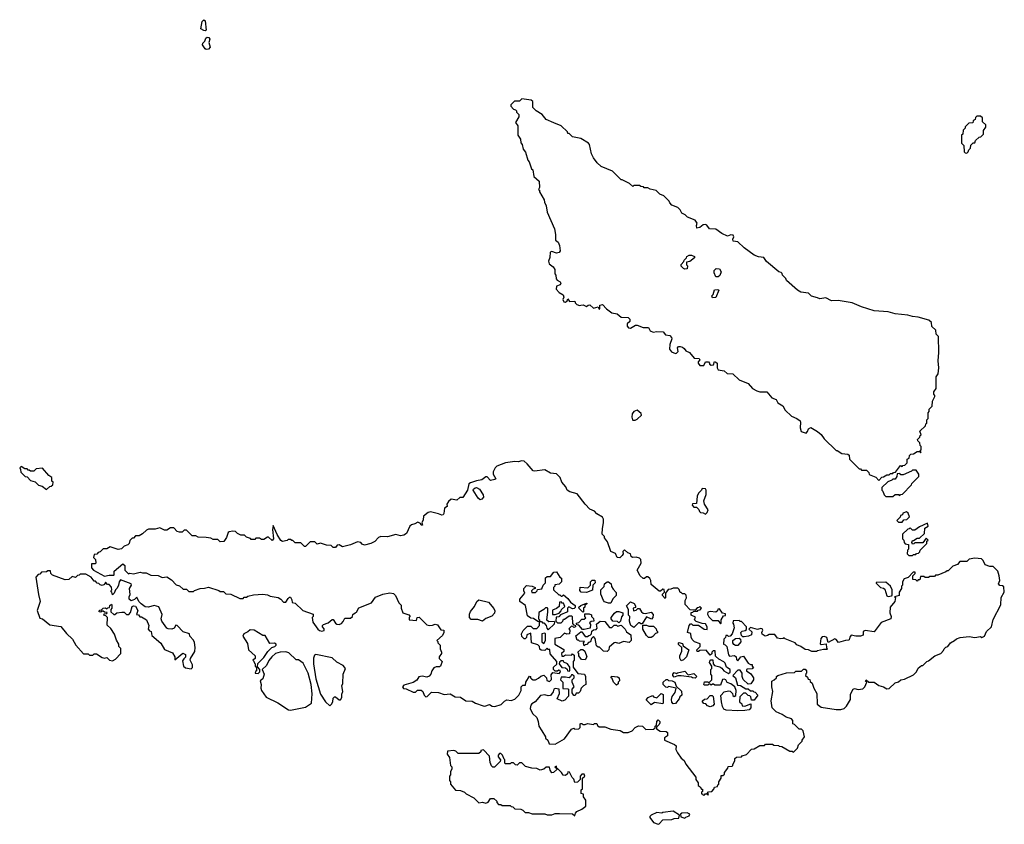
# Model space of a CAD drawing. Extents: x 2206940 to 2356632, y 511582 to 673215.
# Tile 173 of 228: x 2277252 to 2285770, y 634878 to 641833. Entities that reach past the tile are written whole.
import ezdxf

# ---------------------------------------------------------------- set-up
doc = ezdxf.new("R2010")
doc.units = 0

msp = doc.modelspace()

# ---------------------------------------------------------------- linework, layer by layer
at = {"layer": '0CON10XD'}
for points in [[(2278855, 641736.2), (2278845, 641738.8), (2278820, 641755), (2278831.2, 641818.8), (2278845, 641833.3), (2278855.7, 641825), (2278865, 641742.5), (2278855, 641736.2)], [(2278865, 641576), (2278855, 641582), (2278831.9, 641615), (2278835, 641630), (2278853.6, 641646.4), (2278863.3, 641675), (2278875, 641683.3), (2278888.3, 641678.3), (2278895.8, 641665), (2278888.8, 641635), (2278898.8, 641595), (2278885, 641578.8), (2278865, 641576)], [(2284685, 637850), (2284711.7, 637878.3), (2284725, 637880), (2284755, 637900), (2284775, 637900), (2284785, 637910), (2284805, 637910), (2284811.7, 637918.3), (2284828.3, 637921.7), (2284871.7, 637978.3), (2284885, 637970), (2284891.7, 637978.3), (2284908.3, 637981.7), (2284928.3, 638001.7), (2284930, 638035), (2284948.3, 638041.7), (2284950, 638065), (2284961.7, 638078.3), (2284985, 638080), (2285015, 638100), (2285040, 638100), (2285045, 638090), (2285050, 638095), (2285040, 638100), (2285050, 638115), (2285050, 638145), (2285041.7, 638151.7), (2285040, 638175), (2285021.7, 638191.7), (2285020, 638205), (2285040, 638225), (2285041.7, 638238.3), (2285050, 638245), (2285040, 638275), (2285088.3, 638321.7), (2285091.7, 638338.3), (2285100, 638345), (2285100, 638375), (2285110, 638385), (2285110, 638435), (2285120, 638445), (2285120, 638465), (2285147, 638493), (2285150, 638535), (2285170, 638575), (2285170, 638585), (2285160, 638595), (2285160, 638615), (2285180, 638645), (2285180, 638745), (2285197, 638773), (2285202.5, 638825), (2285197.5, 638885), (2285202.5, 638955), (2285200, 639095), (2285180, 639115), (2285178.3, 639148.3), (2285141.7, 639181.7), (2285140, 639215), (2285117, 639237), (2285025, 639262.5), (2284975, 639266.7), (2284935, 639278.8), (2284825, 639291.2), (2284765, 639306.7), (2284645, 639316.7), (2284535, 639350), (2284455, 639386.2), (2284333, 639407), (2284275, 639403.8), (2284225, 639427.5), (2284175, 639420), (2284155, 639430), (2284103, 639443), (2284075, 639470), (2284008.3, 639478.3), (2283980, 639495), (2283885, 639580), (2283880, 639595), (2283850, 639625), (2283848.3, 639638.3), (2283838.3, 639648.3), (2283820, 639655), (2283713.6, 639743.6), (2283688.3, 639778.3), (2283643.6, 639783.6), (2283605, 639797.5), (2283520, 639860), (2283465, 639912.5), (2283425, 639917.5), (2283420, 639935), (2283430, 639955), (2283425, 639970), (2283405, 639972.5), (2283375, 639962.5), (2283326.4, 639986.4), (2283275, 640022.5), (2283220, 640025), (2283196.4, 640056.4), (2283185, 640062.5), (2283165, 640060), (2283135, 640036.2), (2283111.2, 640031.2), (2283106.7, 640055), (2283112.5, 640075), (2283095, 640100), (2283030, 640125), (2283010, 640145), (2282980.7, 640160.7), (2282965, 640190), (2282945, 640210), (2282895, 640230), (2282875, 640250), (2282870, 640265), (2282825, 640310), (2282790, 640325), (2282757, 640357), (2282705, 640367.5), (2282685, 640380), (2282655, 640380), (2282648.3, 640388.3), (2282625, 640390), (2282615, 640400), (2282565, 640400), (2282555, 640390), (2282527, 640417), (2282465, 640450), (2282455, 640450), (2282380, 640525), (2282283, 640563), (2282247, 640597), (2282215, 640640), (2282197.5, 640675), (2282180, 640755), (2282172.5, 640765), (2282105, 640806.7), (2282035, 640820), (2282005, 640850), (2281995, 640850), (2281990, 640865), (2281936.4, 640916.4), (2281873, 640943), (2281805, 640970), (2281773, 641013), (2281720, 641045), (2281690, 641075), (2281690, 641125), (2281677, 641137), (2281595, 641150), (2281575, 641130), (2281531.7, 641128.3), (2281501.7, 641098.3), (2281500, 641085), (2281525, 641060), (2281540, 641055), (2281550, 641045), (2281550, 641035), (2281570, 641015), (2281570, 640995), (2281542.5, 640945), (2281560, 640915), (2281560, 640835), (2281585, 640800), (2281588.3, 640768.3), (2281597.5, 640755), (2281607.5, 640715), (2281627, 640687), (2281648.3, 640618.3), (2281660, 640605), (2281680, 640545), (2281690, 640535), (2281698.3, 640478.3), (2281747, 640437), (2281747.5, 640382.5), (2281740, 640365), (2281748.3, 640358.3), (2281750, 640345), (2281790, 640275), (2281792.5, 640255), (2281807.5, 640225), (2281815, 640170), (2281877.5, 640025), (2281887.5, 639975), (2281888.3, 639928.3), (2281908.8, 639908.8), (2281922.7, 639882.7), (2281928.8, 639835), (2281920, 639820), (2281896.4, 639813.6), (2281855, 639830), (2281840, 639825), (2281837, 639777), (2281827.5, 639745), (2281833.6, 639723.6), (2281866.4, 639696.4), (2281880, 639675), (2281880, 639635), (2281890, 639625), (2281893, 639593), (2281900.7, 639580.7), (2281926.4, 639566.4), (2281932.5, 639555), (2281928.3, 639541.7), (2281895, 639530), (2281892.5, 639505), (2281917.5, 639475), (2281952.5, 639455), (2281960, 639435), (2281950, 639415), (2281960, 639395), (2281975, 639390), (2281988.3, 639401.7), (2281995, 639420), (2282008.3, 639398.3), (2282055, 639400), (2282057.5, 639385), (2282071.7, 639371.7), (2282095, 639363.3), (2282105, 639366.7), (2282127, 639367), (2282155, 639352.5), (2282170, 639365), (2282185, 639367.5), (2282215, 639340), (2282255, 639350), (2282265, 639330), (2282270, 639335), (2282270, 639365), (2282295, 639370), (2282327.5, 639335), (2282375, 639300), (2282421.7, 639291.7), (2282455, 639262.5), (2282515, 639260), (2282530, 639245), (2282530, 639225), (2282507, 639203), (2282507.5, 639185), (2282518.3, 639168.3), (2282535, 639167.5), (2282578.3, 639191.7), (2282595, 639192.5), (2282645, 639172.5), (2282691.7, 639171.7), (2282707.5, 639145), (2282730.7, 639130.7), (2282765, 639136.7), (2282820, 639135), (2282840, 639110), (2282875, 639102.5), (2282890, 639085), (2282892.5, 639075), (2282877.5, 639025), (2282873.3, 638985), (2282891.7, 638961.7), (2282925, 638947.5), (2282935, 638950), (2282947.5, 638965), (2282943, 638997), (2282951.2, 639008.8), (2282965, 639008.8), (2282985, 639003.3), (2283001.7, 638991.7), (2283015, 638970), (2283046.4, 638956.4), (2283086.4, 638906.4), (2283130, 638905), (2283137, 638893), (2283120, 638875), (2283120, 638865), (2283135, 638842.5), (2283170, 638845), (2283185, 638876.7), (2283210, 638875), (2283220, 638865), (2283220, 638855), (2283235, 638847.5), (2283255, 638850), (2283262.5, 638877.5), (2283275, 638872.5), (2283286.7, 638865), (2283286.7, 638825), (2283295, 638807.5), (2283345, 638796.7), (2283373.6, 638773.6), (2283420.7, 638770.7), (2283475, 638720), (2283555, 638687.5), (2283592.5, 638645), (2283630, 638625), (2283655, 638617.5), (2283715, 638616.7), (2283757.5, 638565), (2283795, 638550), (2283810.7, 638520.7), (2283852.5, 638495), (2283875, 638457.5), (2283930, 638405), (2283975.9, 638385.9), (2284002.5, 638365), (2284007.5, 638355), (2284003.3, 638305), (2284013.6, 638273.6), (2284055, 638260), (2284067, 638273), (2284075, 638297.5), (2284095, 638307.5), (2284155, 638272.5), (2284186.4, 638246.4), (2284210.7, 638210.7), (2284315, 638110), (2284325, 638110), (2284363, 638083), (2284415, 638077.5), (2284428.3, 638068.3), (2284430, 638035), (2284515, 637950), (2284525, 637950), (2284535, 637940), (2284578.3, 637938.3), (2284598.3, 637918.3), (2284601.7, 637901.7), (2284658.3, 637878.3), (2284685, 637850)], [(2285445, 640680), (2285458.3, 640691.7), (2285461.7, 640708.3), (2285478.3, 640721.7), (2285481.7, 640748.3), (2285501.7, 640768.3), (2285515, 640770), (2285521.7, 640788.3), (2285551.7, 640818.3), (2285568.3, 640821.7), (2285590, 640845), (2285590, 640875), (2285610, 640905), (2285610, 640925), (2285581.7, 640951.7), (2285580, 640985), (2285565, 641000), (2285531.7, 640998.3), (2285521.7, 640988.3), (2285518.3, 640971.7), (2285501.7, 640958.3), (2285498.3, 640941.7), (2285461.7, 640938.3), (2285431.7, 640908.3), (2285430, 640895), (2285413, 640877), (2285410, 640845), (2285400, 640835), (2285400, 640765), (2285420, 640745), (2285421.7, 640691.7), (2285431.7, 640681.7), (2285445, 640680)], [(2283005, 639677.5), (2282995, 639682.5), (2282973.9, 639703.9), (2282973.6, 639716.4), (2282998.3, 639741.7), (2283000, 639755), (2283020, 639775), (2283023.6, 639786.4), (2283045, 639797.5), (2283065, 639797.5), (2283090, 639785), (2283090, 639775), (2283048.3, 639741.7), (2283021.7, 639738.3), (2283020, 639715), (2283030, 639705), (2283025, 639680), (2283005, 639677.5)], [(2283295, 639610), (2283275, 639610), (2283260, 639645), (2283260, 639665), (2283278.3, 639681.7), (2283305, 639680), (2283320, 639655), (2283308.3, 639621.7), (2283295, 639610)], [(2283245, 639430), (2283240, 639445), (2283251.7, 639458.3), (2283263.3, 639496.7), (2283291.7, 639501.7), (2283300, 639495), (2283275, 639432.5), (2283245, 639430)], [(2282575, 638370), (2282595, 638380), (2282630, 638415), (2282628.3, 638428.3), (2282595, 638457.5), (2282565, 638447.5), (2282550, 638425), (2282547, 638397), (2282552.5, 638375), (2282555, 638370), (2282575, 638370)], [(2277485, 637772.5), (2277511.7, 637798.3), (2277525, 637800), (2277538.3, 637811.7), (2277540, 637835), (2277530, 637845), (2277530, 637875), (2277503.6, 637893.6), (2277450, 637955), (2277395, 637950), (2277375, 637930), (2277345, 637930), (2277335, 637940), (2277325, 637940), (2277315, 637950), (2277295, 637950), (2277265, 637970), (2277251.7, 637958.3), (2277260, 637945), (2277261.7, 637921.7), (2277300, 637885), (2277315, 637880), (2277345, 637850), (2277385, 637837.5), (2277415, 637810), (2277445, 637800), (2277485, 637772.5)], [(2282620, 637025), (2282593.3, 637075), (2282628.8, 637135), (2282625, 637167.5), (2282615, 637177.5), (2282585, 637187.5), (2282553, 637183), (2282543, 637193), (2282536.4, 637216.4), (2282513, 637223), (2282485, 637250), (2282470, 637235), (2282472.5, 637215), (2282465, 637200), (2282445, 637182.5), (2282420, 637185), (2282405, 637220), (2282366.7, 637236.7), (2282338.3, 637318.3), (2282310, 637355), (2282310, 637365), (2282290, 637385), (2282292.5, 637435), (2282303.3, 637485), (2282303.3, 637515), (2282293.6, 637533.6), (2282245, 637562.5), (2282223.6, 637583.6), (2282185, 637602.5), (2282142.5, 637645), (2282073.8, 637733.8), (2282011.2, 637751.2), (2281986.7, 637765), (2281976.7, 637795), (2281942, 637835), (2281928.8, 637875), (2281895, 637906.7), (2281845, 637914), (2281795, 637943.3), (2281705, 637930), (2281693, 637933), (2281642.5, 637995), (2281615, 638017.5), (2281595, 638020), (2281565, 638010), (2281535, 638012.5), (2281455, 638003.3), (2281380, 637975), (2281365, 637960), (2281347.5, 637925), (2281347.5, 637905), (2281370, 637865), (2281361.7, 637858.3), (2281325, 637850), (2281295, 637882.5), (2281285, 637882.5), (2281250, 637855), (2281205, 637847.8), (2281150.7, 637829.3), (2281138.6, 637821.4), (2281125, 637767.5), (2281086.7, 637703.3), (2281058.3, 637701.7), (2281035, 637680), (2280985, 637687.5), (2280960.5, 637669.5), (2280947.5, 637645), (2280950, 637625), (2280928.3, 637611.7), (2280922.5, 637565), (2280915, 637552.5), (2280905, 637550), (2280875, 637562.5), (2280805, 637577.5), (2280785, 637572.5), (2280745, 637540), (2280741.2, 637508.8), (2280730, 637485), (2280735.9, 637464.1), (2280724.2, 637464.2), (2280719.3, 637479.3), (2280695, 637490), (2280670, 637475), (2280642.3, 637467.7), (2280626.7, 637455), (2280599.1, 637390.9), (2280575, 637376.9), (2280545, 637372.5), (2280505, 637382.7), (2280435, 637361.9), (2280375, 637366.7), (2280355, 637357.5), (2280325, 637323.3), (2280290, 637305), (2280235, 637291.2), (2280215, 637300), (2280203.6, 637313.6), (2280175, 637320), (2280115, 637293.3), (2280045, 637277.5), (2280015, 637292.5), (2279998.3, 637291.7), (2279985, 637270), (2279965, 637270), (2279945, 637287.5), (2279905, 637290), (2279855, 637307.5), (2279825, 637300), (2279805, 637320), (2279765, 637320), (2279725, 637280), (2279715, 637280), (2279685, 637310), (2279635, 637310), (2279615, 637330), (2279605, 637330), (2279595, 637340), (2279575, 637340), (2279565, 637330), (2279525, 637322.5), (2279510.7, 637330.7), (2279478.3, 637381.7), (2279445, 637460), (2279437.5, 637425), (2279447.5, 637345), (2279435, 637330), (2279405, 637360), (2279395, 637360), (2279365, 637340), (2279345, 637340), (2279325, 637350), (2279295, 637350), (2279285, 637340), (2279255, 637340), (2279248.3, 637348.3), (2279215, 637360), (2279197, 637377), (2279165, 637377.5), (2279135, 637392.5), (2279118.3, 637408.3), (2279095, 637412.5), (2279063, 637407), (2279055, 637400), (2279041.7, 637358.3), (2279018.3, 637321.7), (2278985, 637320), (2278965, 637340), (2278925, 637340), (2278905, 637350), (2278865, 637357.5), (2278795, 637360), (2278775, 637370), (2278745, 637370), (2278695, 637420), (2278675, 637420), (2278657, 637403), (2278633, 637403), (2278615, 637410), (2278585, 637440), (2278555, 637440), (2278525, 637420), (2278505, 637420), (2278465, 637440), (2278425, 637427.5), (2278365, 637427.5), (2278348.3, 637421.7), (2278315, 637387.5), (2278285, 637372.5), (2278255, 637370), (2278235, 637350), (2278225, 637350), (2278205, 637330), (2278197.5, 637305), (2278186.4, 637293.6), (2278155, 637282.5), (2278131.7, 637258.3), (2278105, 637252.5), (2278035, 637277.5), (2278005, 637260), (2277975, 637260), (2277948.3, 637231.7), (2277931.7, 637228.3), (2277918.3, 637211.7), (2277895, 637210), (2277890, 637185), (2277907, 637167), (2277910, 637135), (2277905, 637130), (2277871.7, 637128.3), (2277872.5, 637095), (2277890, 637075), (2277985, 637022.5), (2278025, 637032.5), (2278065, 637030), (2278070, 637035), (2278070, 637065), (2278145, 637130), (2278160, 637115), (2278160, 637075), (2278193, 637043), (2278205, 637047.5), (2278235, 637043.3), (2278295, 637057.5), (2278315, 637050), (2278345, 637050), (2278385, 637030), (2278449.3, 637029.3), (2278485, 637012.5), (2278525, 637017.5), (2278565, 636990), (2278605, 636947.5), (2278635, 636940), (2278665, 636910), (2278695, 636910), (2278715, 636890), (2278755, 636890), (2278765, 636900), (2278813, 636917), (2278851.7, 636918.3), (2278885, 636927.5), (2278975, 636900), (2278985, 636890), (2279015, 636890), (2279035, 636870), (2279077, 636867), (2279155, 636830), (2279185, 636830), (2279195, 636840), (2279215, 636840), (2279225, 636850), (2279275, 636860), (2279355, 636867.5), (2279395, 636860), (2279418.3, 636848.3), (2279487, 636837), (2279510, 636825), (2279535, 636797.5), (2279555, 636797.5), (2279575, 636830), (2279585, 636840), (2279595, 636840), (2279607, 636817), (2279610, 636795), (2279635, 636790), (2279700, 636725), (2279790, 636695), (2279790, 636675), (2279782.5, 636665), (2279786.7, 636625), (2279830, 636565), (2279845, 636552.5), (2279865, 636547.5), (2279887, 636553), (2279887, 636567), (2279870, 636585), (2279870, 636595), (2279880, 636605), (2279920.7, 636619.3), (2279955, 636647.5), (2279965, 636647.5), (2279982.5, 636615), (2279995, 636608.8), (2280015, 636606.2), (2280035.8, 636614.2), (2280050.7, 636629.3), (2280065, 636660), (2280115, 636660), (2280130, 636675), (2280135, 636690), (2280153, 636707), (2280165, 636710), (2280185, 636747.5), (2280295, 636792.5), (2280329.5, 636840.5), (2280392.7, 636867.3), (2280455, 636879.4), (2280485, 636872.9), (2280504.2, 636855), (2280531.7, 636791.7), (2280545, 636777.5), (2280551.7, 636771.7), (2280553.3, 636745), (2280567.5, 636705), (2280617, 636687), (2280630, 636675), (2280620, 636665), (2280620, 636645), (2280685, 636640), (2280690, 636665), (2280707, 636667), (2280775, 636602.5), (2280795, 636597.5), (2280821.7, 636598.3), (2280845, 636607.5), (2280865, 636602.5), (2280895, 636560), (2280920, 636555), (2280922.5, 636535), (2280909.3, 636510.7), (2280860, 636465), (2280868.3, 636458.3), (2280870, 636445), (2280890, 636425), (2280890, 636395), (2280900, 636365), (2280900, 636355), (2280880, 636325), (2280881.7, 636311.7), (2280907.5, 636285), (2280892.5, 636245), (2280885, 636237.5), (2280855, 636240), (2280835, 636230), (2280817.5, 636205), (2280810, 636175), (2280795, 636157.5), (2280775, 636150), (2280735, 636157.5), (2280705, 636152.5), (2280686.4, 636123.6), (2280655, 636102.5), (2280575, 636080), (2280562.5, 636065), (2280571.7, 636051.7), (2280595, 636050), (2280655, 636020), (2280675, 636020), (2280693, 636037), (2280725, 636037.5), (2280740, 636025), (2280750, 635995), (2280765, 635980), (2280778.3, 635981.7), (2280815, 636020), (2280875, 636017.5), (2280925, 636000), (2280975, 636006.7), (2281018.3, 635978.3), (2281066.4, 635976.4), (2281110, 635945), (2281165, 635942.5), (2281195, 635923.3), (2281260.7, 635900.7), (2281275, 635897.5), (2281315, 635912.5), (2281338.3, 635898.3), (2281363, 635897), (2281416.1, 635913.9), (2281445, 635942.5), (2281465, 635952.5), (2281505, 635947.5), (2281535, 635960), (2281570, 635995), (2281590, 636035), (2281590, 636065), (2281605, 636080), (2281628.3, 636081.7), (2281630, 636105), (2281661.7, 636158.3), (2281670, 636155), (2281670, 636145), (2281680, 636135), (2281695, 636127.5), (2281715, 636127.5), (2281739.3, 636140.7), (2281761.7, 636158.3), (2281785, 636166.7), (2281810, 636145), (2281811.7, 636121.7), (2281835, 636112.5), (2281851.7, 636128.3), (2281850.7, 636169.3), (2281865, 636190), (2281918.3, 636181.7), (2281930, 636195), (2281928.3, 636208.3), (2281915, 636210), (2281905, 636200), (2281885, 636200), (2281870, 636215), (2281870, 636235), (2281898.3, 636261.7), (2281900, 636285), (2281841.7, 636351.7), (2281838.3, 636388.3), (2281825, 636390), (2281815, 636400), (2281795, 636380), (2281763, 636383), (2281751.7, 636391.7), (2281750, 636415), (2281735, 636430), (2281680, 636445), (2281675, 636530), (2281640, 636515), (2281637, 636493), (2281625, 636480), (2281615, 636480), (2281595, 636500), (2281593.3, 636525), (2281607, 636553), (2281645, 636590), (2281675, 636590), (2281695, 636570), (2281725, 636570), (2281747.5, 636595), (2281750, 636630), (2281765, 636630), (2281775, 636620), (2281785, 636620), (2281807, 636597), (2281813, 636573), (2281825, 636560), (2281878.3, 636611.7), (2281880, 636625), (2281875, 636630), (2281828.3, 636628.3), (2281813, 636643), (2281820, 636715), (2281820, 636745), (2281815, 636750), (2281801.7, 636748.3), (2281787, 636733), (2281741.7, 636708.3), (2281740, 636655), (2281750, 636645), (2281750, 636630), (2281735, 636630), (2281697, 636657), (2281675, 636660), (2281645, 636680), (2281628.3, 636768.3), (2281580, 636805), (2281580, 636825), (2281622.5, 636875), (2281613.3, 636895), (2281612.5, 636915), (2281635, 636942.5), (2281685, 636937.5), (2281710, 636925), (2281710, 636915), (2281695, 636910), (2281680, 636895), (2281681.7, 636881.7), (2281715, 636880), (2281730, 636895), (2281731.7, 636908.3), (2281768.3, 636911.7), (2281780, 636945), (2281800, 636965), (2281801.7, 637008.3), (2281815, 637020), (2281845, 637020), (2281871.7, 637058.3), (2281895, 637060), (2281923.6, 637013.6), (2281940, 637005), (2281940, 636975), (2281917.5, 636952.5), (2281881.7, 636948.3), (2281880, 636935), (2281870, 636925), (2281870, 636905), (2281915, 636860), (2281925, 636860), (2281935, 636850), (2281945, 636850), (2281955, 636860), (2281995, 636830)], [(2284805, 637710), (2284825, 637730), (2284855, 637730), (2284865, 637720), (2284871.7, 637728.3), (2284888.3, 637731.7), (2284968.3, 637811.7), (2284970, 637825), (2285030, 637885), (2285030, 637905), (2285008.3, 637938.3), (2284975, 637940), (2284968.3, 637931.7), (2284895, 637900), (2284875, 637900), (2284865, 637910), (2284841.7, 637908.3), (2284840, 637885), (2284825, 637860), (2284805, 637860), (2284798.3, 637851.7), (2284761.7, 637838.3), (2284711.7, 637788.3), (2284710, 637765), (2284718.3, 637758.3), (2284730, 637725), (2284745, 637710), (2284805, 637710)], [(2281235, 637683.1), (2281217.3, 637697.3), (2281175.6, 637765), (2281177.1, 637775), (2281193.3, 637786.7), (2281205, 637788.5), (2281231.1, 637775), (2281262.5, 637725), (2281265.3, 637704.7), (2281250.8, 637689.2), (2281235, 637683.1)], [(2283185, 637560), (2283198.3, 637571.7), (2283207.5, 637595), (2283176.4, 637646.4), (2283170, 637675), (2283191.7, 637728.3), (2283190, 637765), (2283185, 637777.5), (2283155, 637780), (2283150, 637765), (2283125, 637740), (2283112.5, 637715), (2283108.3, 637651.7), (2283073, 637647), (2283070, 637635), (2283085, 637620), (2283108.3, 637618.3), (2283128.3, 637598.3), (2283131.7, 637581.7), (2283141.7, 637571.7), (2283165, 637570), (2283185, 637560)], [(2284885, 637490), (2284901.7, 637508.3), (2284927, 637513), (2284950, 637535), (2284938.3, 637568.3), (2284925, 637580), (2284891.7, 637568.3), (2284888.3, 637551.7), (2284871.7, 637548.3), (2284868.3, 637531.7), (2284840, 637505), (2284855, 637490), (2284885, 637490)], [(2284975, 637200), (2284985, 637210), (2285005, 637210), (2285011.7, 637218.3), (2285028.3, 637221.7), (2285038.3, 637231.7), (2285041.7, 637248.3), (2285100, 637305), (2285100, 637325), (2285110, 637335), (2285095, 637350), (2285065, 637310), (2284995, 637310), (2284988.3, 637301.7), (2284975, 637300), (2284970, 637315), (2284975, 637330), (2284985, 637330), (2285015, 637350), (2285035, 637350), (2285078.3, 637391.7), (2285081.7, 637438.3), (2285110, 637455), (2285105, 637480), (2285035, 637450), (2284995, 637420), (2284975, 637420), (2284955, 637440), (2284948.3, 637431.7), (2284935, 637430), (2284890, 637385), (2284890, 637345), (2284900, 637335), (2284903, 637313), (2284913, 637303), (2284940, 637295), (2284940, 637255), (2284933, 637247), (2284930, 637215), (2284945, 637200), (2284975, 637200)], [(2283205, 635130), (2283210, 635135), (2283200, 635145), (2283211.7, 635158.3), (2283238.3, 635161.7), (2283258.3, 635181.7), (2283261.7, 635198.3), (2283290, 635205), (2283291.7, 635218.3), (2283300, 635225), (2283300, 635245), (2283320, 635275), (2283321.7, 635298.3), (2283335, 635300), (2283348.3, 635311.7), (2283350, 635325), (2283378.3, 635361.7), (2283381.7, 635378.3), (2283415, 635380), (2283420, 635385), (2283420, 635395), (2283440, 635425), (2283440, 635445), (2283451.7, 635458.3), (2283495, 635460), (2283501.7, 635468.3), (2283538.3, 635481.7), (2283583, 635527), (2283605, 635530), (2283655, 635560), (2283695, 635560), (2283705, 635570), (2283765, 635570), (2283775, 635562.5), (2283815, 635560), (2283823, 635553), (2283845, 635550), (2283915, 635510), (2283935, 635510), (2283945, 635500), (2283980, 635535), (2283990, 635565), (2284020, 635595), (2284020, 635605), (2284040, 635635), (2284030, 635685), (2284015, 635700), (2283995, 635700), (2283955, 635740), (2283940, 635745), (2283940, 635775), (2283928.3, 635788.3), (2283883, 635803), (2283847, 635827), (2283795, 635850), (2283763, 635883), (2283752.5, 635945), (2283767.5, 636025), (2283757.5, 636065), (2283760, 636115), (2283780, 636125), (2283800, 636145), (2283800, 636155), (2283810, 636165), (2283885, 636187.5), (2283955, 636190), (2283965, 636200), (2284015, 636200), (2284031.7, 636218.3), (2284048.3, 636218.3), (2284060, 636205), (2284060, 636185), (2284051.7, 636178.3), (2284050, 636165), (2284068.3, 636148.3), (2284071.7, 636131.7), (2284088.3, 636128.3), (2284091.7, 636111.7), (2284108.3, 636098.3), (2284123, 636053), (2284147, 636007), (2284150, 635915), (2284185, 635890), (2284315, 635870), (2284355, 635870), (2284385, 635880), (2284405, 635900), (2284440, 635955), (2284438.3, 636001.7), (2284463.6, 636046.4), (2284475, 636052.5), (2284505, 636043.3), (2284545, 636047.5), (2284562.5, 636065), (2284580, 636105), (2284570, 636115), (2284575, 636127.5), (2284597.5, 636107.5), (2284645, 636106.2), (2284685, 636077.5), (2284725, 636066.7), (2284755, 636050), (2284775, 636052.5), (2284825, 636100), (2284855, 636110), (2284875, 636127.5), (2284907, 636133), (2284985, 636170), (2285010, 636195), (2285023.6, 636226.4), (2285055, 636250), (2285065, 636250), (2285100, 636285), (2285115, 636290), (2285170, 636335), (2285220, 636355), (2285245, 636380), (2285250, 636395), (2285265, 636410), (2285280, 636415), (2285303.6, 636446.4), (2285340, 636465), (2285355, 636480), (2285388.3, 636491.7), (2285465, 636500), (2285515, 636492.5), (2285565, 636500), (2285576.4, 636493.6), (2285597.5, 636505), (2285615.9, 636544.1), (2285660, 636585), (2285673, 636647), (2285740, 636775), (2285743, 636837), (2285770, 636885), (2285765, 636930), (2285755, 636940), (2285731.7, 636941.7), (2285720, 636955), (2285730, 636985), (2285726.2, 637025), (2285713.3, 637065), (2285675, 637107.5), (2285645, 637106.7), (2285605, 637120), (2285587, 637157), (2285571.7, 637171.7), (2285515, 637177.5), (2285465, 637170), (2285445, 637150), (2285385, 637150), (2285366.4, 637123.6), (2285325, 637110), (2285285, 637070), (2285275, 637070), (2285265, 637060), (2285195, 637030), (2285175, 637030), (2285165, 637020), (2285125, 637020), (2285115, 637010), (2285085, 637010), (2285075, 637020), (2285045, 637020), (2285038.3, 636991.7), (2285025, 636990), (2285015, 636980), (2285005, 636990), (2284980, 636995), (2284980, 637025), (2285000, 637045), (2284998.3, 637058.3), (2284981.7, 637058.3), (2284938.3, 637011.7), (2284905, 637000), (2284890, 636975), (2284890, 636945), (2284880, 636935), (2284880, 636915), (2284860, 636885), (2284860, 636855), (2284820, 636845), (2284827.5, 636837.5), (2284824, 636805), (2284783.3, 636755), (2284780, 636705), (2284792.5, 636675), (2284787.5, 636655), (2284705, 636622.5), (2284645, 636542.5), (2284565, 636552.5), (2284550, 636545), (2284548.3, 636511.7), (2284525, 636503.3), (2284485, 636503.3), (2284445, 636512.5), (2284432.5, 636495), (2284428.3, 636471.7), (2284421.7, 636468.3), (2284395, 636467.5), (2284335, 636450), (2284316.4, 636476.4), (2284305, 636480), (2284245, 636450), (2284233.3, 636493.3), (2284215, 636500), (2284195, 636496.7), (2284183.3, 636485), (2284178.3, 636438.3), (2284185, 636432.5), (2284228.3, 636438.3), (2284232.5, 636402.5), (2284240, 636395), (2284235, 636390), (2284205, 636390), (2284153, 636377), (2284145, 636370), (2284105, 636370), (2284077, 636387), (2284048.3, 636388.3), (2284010, 636415), (2283975, 636430), (2283960, 636445), (2283875, 636480), (2283865, 636490), (2283857, 636483), (2283835, 636480), (2283806.4, 636486.4), (2283785, 636518.8), (2283735, 636517.5), (2283721.7, 636508.3), (2283700, 636505), (2283675, 636520), (2283672.5, 636535), (2283680, 636555), (2283676.4, 636566.4), (2283665, 636570), (2283635, 636562.5), (2283575, 636580), (2283560, 636565), (2283585, 636540), (2283582.5, 636515), (2283556.1, 636503.9), (2283518.3, 636498.3), (2283508.3, 636498.3), (2283495, 636510), (2283490, 636535), (2283501.7, 636548.3), (2283527, 636553), (2283538.3, 636561.7), (2283540, 636585), (2283495, 636630), (2283485, 636630), (2283475, 636640), (2283425, 636637.5), (2283420, 636615), (2283427, 636607), (2283432.5, 636575), (2283417, 636523), (2283397, 636503), (2283385, 636500), (2283375, 636510), (2283361.7, 636508.3), (2283358.3, 636491.7), (2283342.5, 636477.5), (2283340, 636435), (2283355, 636430), (2283370, 636415), (2283383, 636343), (2283391.7, 636331.7), (2283437, 636337), (2283450, 636325), (2283453, 636303), (2283465, 636290), (2283490, 636325), (2283515, 636330), (2283555, 636270), (2283575, 636260), (2283590, 636260), (2283590, 636245), (2283600, 636235), (2283588.3, 636221.7), (2283545, 636220), (2283540, 636215), (2283540, 636205), (2283578.3, 636178.3), (2283600, 636145), (2283600, 636125), (2283578.3, 636091.7), (2283555, 636090), (2283510.7, 636130.7), (2283502.5, 636155), (2283502.5, 636185), (2283485, 636210), (2283465, 636210), (2283420, 636165), (2283443.3, 636143.3), (2283461.7, 636081.7), (2283487, 636077), (2283535, 636050), (2283555, 636050), (2283575, 636030), (2283595, 636030), (2283601.7, 636021.7), (2283615, 636020), (2283637, 635993), (2283605, 635950), (2283581.7, 635951.7), (2283578.3, 635978.3), (2283568.3, 635988.3), (2283555, 635990), (2283535, 636010), (2283515, 636010), (2283481.7, 635978.3), (2283480, 635935), (2283498.3, 635918.3), (2283501.7, 635901.7), (2283525, 635900), (2283578.3, 635918.3), (2283577, 635883), (2283561.7, 635868.3), (2283525, 635860), (2283465, 635857.5), (2283363, 635863), (2283343.6, 635873.6), (2283332.5, 635895), (2283322.5, 635935), (2283318.3, 635991.7), (2283347.5, 636022.5), (2283385, 636030), (2283398.3, 636028.3), (2283418.3, 636008.3), (2283421.7, 635991.7), (2283431.7, 635981.7), (2283448.3, 635991.7), (2283450, 636035), (2283440, 636065), (2283405, 636092.5), (2283373, 636103), (2283360, 636125), (2283345, 636132.5), (2283331.7, 636128.3), (2283315, 636080), (2283265, 636080), (2283255, 636090), (2283245, 636090), (2283235, 636080), (2283225, 636090), (2283215, 636090), (2283205, 636080), (2283175, 636080), (2283170, 636085), (2283175, 636110), (2283205, 636110), (2283215, 636100), (2283240, 636125), (2283240, 636165), (2283230, 636175), (2283230, 636215), (2283240, 636225), (2283240, 636245), (2283220, 636275), (2283221.7, 636288.3), (2283231.7, 636298.3), (2283248.3, 636298.3), (2283250, 636265), (2283261.7, 636251.7), (2283308.3, 636238.3), (2283326.4, 636226.4), (2283343, 636203), (2283385, 636182.5), (2283397, 636193), (2283397.5, 636215), (2283367, 636237), (2283355, 636270), (2283343, 636283), (2283300, 636305), (2283271.7, 636331.7), (2283268.3, 636378.3), (2283251.7, 636378.3), (2283240, 636365), (2283238.3, 636351.7), (2283225, 636340), (2283191.7, 636381.7), (2283135, 636380), (2283125, 636370), (2283111.7, 636371.7), (2283110, 636385), (2283140, 636415), (2283138.3, 636438.3), (2283090, 636455), (2283070, 636475), (2283060, 636495), (2283058.3, 636528.3), (2283030, 636535), (2283042.5, 636595), (2283055, 636610), (2283065, 636610), (2283075, 636600), (2283125, 636600), (2283173, 636563), (2283198.3, 636561.7), (2283200, 636585), (2283185, 636610), (2283155, 636612.5), (2283105, 636630), (2283090, 636645), (2283098.3, 636668.3), (2283060, 636685), (2283061.7, 636708.3), (2283075, 636710), (2283085, 636720), (2283115, 636720), (2283121.7, 636728.3), (2283138.3, 636731.7), (2283150, 636745), (2283135, 636760), (2283128.3, 636751.7), (2283111.7, 636748.3), (2283095, 636730), (2283051.7, 636731.7), (2283008.3, 636778.3), (2283008.3, 636811.7), (2283020, 636835), (2283018.3, 636858.3), (2283005, 636870), (2282985, 636870), (2282975, 636880), (2282965, 636880), (2282958.3, 636908.3), (2282945, 636920), (2282905, 636920), (2282885, 636910), (2282861.7, 636908.3), (2282840, 636875), (2282840, 636835), (2282835, 636830), (2282812.5, 636855), (2282813, 636867), (2282830, 636885), (2282828.3, 636908.3), (2282815, 636910), (2282797, 636893), (2282783, 636893), (2282715, 636950), (2282713.3, 636985), (2282703, 637003), (2282685, 637017.5), (2282675, 637017.5), (2282657, 637003), (2282645, 637002.5), (2282620, 637025)], [(2278735, 636222.5), (2278747, 636233), (2278747.5, 636255), (2278727.5, 636295), (2278728.3, 636311.7), (2278767.7, 636372.3), (2278771.2, 636405), (2278765, 636450), (2278755, 636470), (2278723, 636503), (2278720, 636525), (2278665, 636540), (2278615, 636597.5), (2278601.7, 636598.3), (2278586.7, 636573.3), (2278567, 636563), (2278535, 636566.2), (2278524.1, 636574.1), (2278482.3, 636632.3), (2278476.7, 636655), (2278485, 636690), (2278455, 636757.5), (2278415, 636768.8), (2278365, 636753.8), (2278338.3, 636758.3), (2278302, 636782), (2278282.5, 636805), (2278265, 636840), (2278245, 636820), (2278215, 636810), (2278200, 636825), (2278200, 636845), (2278207.5, 636865), (2278202.5, 636915), (2278220, 636945), (2278217, 636957), (2278125, 636990), (2278112.5, 636975), (2278107.5, 636945), (2278095, 636920), (2278080, 636905), (2278070, 636875), (2278055, 636860), (2278050, 636885), (2278040, 636895), (2278050, 636905), (2278047, 636927), (2278025, 636950), (2278011.7, 636951.7), (2277995, 636970), (2277985, 636950), (2277965, 636942.5), (2277948.3, 636948.3), (2277935, 636960), (2277921.7, 636961.7), (2277908.3, 636978.3), (2277895, 636980), (2277870, 637015), (2277825, 637040), (2277775, 637040), (2277765, 637030), (2277751.7, 637028.3), (2277735, 637010), (2277705, 637020), (2277677, 636993), (2277645, 636990), (2277535, 637030), (2277520, 637045), (2277518.3, 637068.3), (2277495, 637070), (2277485, 637060), (2277441.7, 637058.3), (2277425, 637040), (2277411.7, 637038.3), (2277392.5, 637015), (2277413.6, 636863.6), (2277430, 636805), (2277403.3, 636725), (2277425, 636660), (2277450, 636655), (2277513, 636603), (2277606.4, 636586.4), (2277657, 636527), (2277709.3, 636479.3), (2277737, 636427), (2277805, 636350), (2277845, 636350), (2277855, 636340), (2277885, 636340), (2277895, 636350), (2277915, 636350), (2277965, 636320), (2277985, 636312.5), (2278005, 636320), (2278030, 636295), (2278055, 636290), (2278080, 636305), (2278127, 636353), (2278127, 636397), (2278110, 636415), (2278110, 636435), (2278088.3, 636468.3), (2278071.7, 636521.7), (2278039.3, 636569.3), (2278008.3, 636598.3), (2278010, 636665), (2277998.3, 636678.3), (2277980, 636685), (2277981.7, 636698.3), (2278005, 636700), (2278008.3, 636708.3), (2277985, 636710), (2277975, 636720), (2277965, 636720), (2277955, 636710), (2277940, 636715), (2277941.7, 636728.3), (2277958.3, 636731.7), (2277973, 636747), (2277995, 636747.5), (2278005, 636740), (2278015, 636750), (2278028.3, 636751.7), (2278031.7, 636768.3), (2278045, 636780), (2278050, 636775), (2278050, 636745), (2278040, 636735), (2278040, 636715), (2278065, 636690), (2278075, 636690), (2278093, 636707), (2278135, 636712.5), (2278155, 636710), (2278175, 636690), (2278195, 636690), (2278211.7, 636708.3), (2278225, 636760), (2278235, 636767.5), (2278255, 636762.5), (2278272.5, 636725), (2278261.7, 636691.7), (2278278.3, 636688.3), (2278291.7, 636671.7), (2278305, 636670), (2278347.5, 636645), (2278370, 636595), (2278363, 636563), (2278375, 636550), (2278390, 636545), (2278395, 636510), (2278473, 636443), (2278505, 636390), (2278575, 636360), (2278592.5, 636325), (2278595, 636300), (2278663, 636357), (2278687.5, 636345), (2278687, 636323), (2278670.7, 636309.3), (2278660.7, 636289.3), (2278670, 636245), (2278685, 636230), (2278735, 636222.5)], [(2282155, 636882.5), (2282110, 636885), (2282098.3, 636898.3), (2282101.7, 636928.3), (2282167, 636923), (2282190, 636945), (2282190, 636975), (2282203, 636987), (2282228.3, 636988.3), (2282230, 636965), (2282210, 636945), (2282208.3, 636901.7), (2282155, 636882.5)], [(2282365, 636790), (2282345, 636790), (2282311.7, 636801.7), (2282301.7, 636811.7), (2282278.3, 636868.3), (2282280, 636905), (2282307, 636933), (2282310, 636955), (2282335, 636972.5), (2282345, 636972.5), (2282370, 636955), (2282373, 636933), (2282385, 636910), (2282411.7, 636881.7), (2282412.5, 636855), (2282383.9, 636826.1), (2282365, 636790)], [(2284765, 636846.7), (2284795, 636852.5), (2284800, 636855), (2284801.2, 636905), (2284785.9, 636935.9), (2284745, 636970), (2284661.7, 636968.3), (2284661.7, 636961.7), (2284700, 636925), (2284725, 636920), (2284735, 636910), (2284755, 636852.5), (2284765, 636846.7)], [(2281255, 636632.5), (2281215, 636647.5), (2281158.3, 636648.3), (2281142.5, 636665), (2281143.3, 636695), (2281151.7, 636718.3), (2281185, 636760), (2281207.5, 636805), (2281225, 636817.5), (2281308.3, 636798.3), (2281353.6, 636743.6), (2281363, 636723), (2281358.3, 636701.7), (2281335, 636677.5), (2281285, 636657.5), (2281255, 636632.5)], [(2281995, 636830), (2282017, 636797), (2282058.3, 636768.3), (2282058.3, 636751.7), (2282048.3, 636741.7), (2282035, 636740), (2282001.7, 636758.3), (2281990, 636745), (2281990, 636715), (2281985, 636710), (2281931.7, 636688.3), (2281915, 636670), (2281891.7, 636668.3), (2281890, 636635), (2281905, 636620), (2281935, 636620), (2281950, 636635), (2281955, 636650), (2281965, 636650), (2282005, 636680), (2282025, 636680), (2282030, 636675), (2282033, 636613), (2282041.7, 636601.7), (2282058.3, 636598.3), (2282060, 636585), (2282045, 636580), (2282038.3, 636588.3), (2282025, 636590), (2282001.7, 636568.3), (2282010, 636555), (2282007, 636523), (2281985, 636520), (2281965, 636530), (2281927, 636493), (2281880, 636485), (2281880, 636435), (2281958.3, 636388.3), (2281958.3, 636371.7), (2281940, 636355), (2281941.7, 636331.7), (2281955, 636330), (2281975, 636342.5), (2282025, 636340), (2282035, 636350), (2282048.3, 636338.3), (2282050, 636295), (2282040, 636285), (2282040, 636235), (2282081.7, 636181.7), (2282137.5, 636175), (2282147.5, 636155), (2282150, 636085), (2282130, 636075), (2282110, 636055), (2282100, 636025), (2282085, 636010), (2282065, 636010), (2282058.3, 635991.7), (2282045, 635990), (2282030, 636015), (2282030, 636045), (2282050, 636065), (2282032.5, 636105), (2282032.5, 636127.5), (2282050, 636145), (2282048.3, 636158.3), (2282035, 636170), (2282025, 636170), (2282018.3, 636151.7), (2282005, 636142.5), (2281975, 636150), (2281935, 636150), (2281930, 636125), (2281950, 636105), (2281951.7, 636051.7), (2281995, 636050), (2282000, 636045), (2282000, 635985), (2281968.3, 635951.7), (2281945, 635942.5), (2281901.7, 635961.7), (2281921.7, 636008.3), (2281920, 636045), (2281885, 636052.5), (2281873, 636047), (2281867, 636023), (2281845, 635990), (2281825, 635987.5), (2281795, 635996.7), (2281758.3, 635991.7), (2281710, 635935), (2281681.7, 635918.3), (2281673, 635907), (2281668.3, 635878.3), (2281687.5, 635835), (2281725, 635800), (2281737.5, 635765), (2281742.5, 635725), (2281767.5, 635685), (2281800, 635635), (2281801.7, 635621.7), (2281820, 635605), (2281831.7, 635571.7), (2281885, 635570), (2281965, 635617.5), (2282025, 635700), (2282045, 635707.5), (2282055, 635700), (2282088.3, 635701.7), (2282100, 635715), (2282100, 635745), (2282105, 635750), (2282115, 635750), (2282125, 635740), (2282145, 635740), (2282165, 635750), (2282215, 635740), (2282225, 635750), (2282245, 635750), (2282251.7, 635731.7), (2282265, 635720), (2282315, 635720), (2282365, 635700), (2282447, 635687), (2282475, 635672.5), (2282515, 635672.5), (2282550, 635685), (2282577, 635713), (2282605, 635727.5), (2282640, 635725), (2282668.3, 635698.3), (2282735, 635700), (2282748.3, 635711.7), (2282750, 635725), (2282760, 635735), (2282763, 635767), (2282775, 635780), (2282790, 635765), (2282790, 635755), (2282785, 635740), (2282761.7, 635718.3), (2282761.7, 635701.7), (2282793, 635683), (2282845, 635680), (2282855, 635670), (2282857, 635643), (2282830, 635625), (2282830, 635605), (2282917.7, 635567.7), (2282932.5, 635555), (2282927.5, 635525), (2282942.5, 635495), (2282975, 635450), (2282999.3, 635429.3), (2283015, 635397.5), (2283100, 635285), (2283100, 635265), (2283120, 635235), (2283121.7, 635211.7), (2283140, 635200), (2283151.7, 635181.7), (2283160, 635180), (2283160, 635160), (2283150, 635155), (2283151.7, 635141.7), (2283160, 635140), (2283165, 635130), (2283178.3, 635131.7), (2283180, 635140), (2283200, 635140), (2283205, 635130)], [(2281885, 636690), (2281918.3, 636701.7), (2281937, 636723), (2281940, 636735), (2281968.3, 636761.7), (2281955, 636790), (2281945, 636790), (2281935, 636800), (2281921.7, 636798.3), (2281918.3, 636761.7), (2281897, 636743), (2281861.7, 636728.3), (2281861.7, 636691.7), (2281885, 636690)], [(2282125, 636710), (2282091.7, 636741.7), (2282090, 636755), (2282105, 636770), (2282155, 636790), (2282160, 636785), (2282141.7, 636768.3), (2282140, 636755), (2282130, 636745), (2282130, 636715), (2282125, 636710)], [(2282565, 636580), (2282540, 636595), (2282533, 636613), (2282527.5, 636635), (2282530, 636675), (2282520, 636685), (2282520, 636735), (2282500, 636765), (2282535, 636800), (2282566.4, 636786.4), (2282580, 636765), (2282578.3, 636751.7), (2282560, 636745), (2282563, 636723), (2282585, 636730), (2282598.3, 636741.7), (2282615, 636742.5), (2282630, 636715), (2282645, 636702.5), (2282665, 636700), (2282715, 636710), (2282731.7, 636691.7), (2282730, 636665), (2282718.3, 636651.7), (2282675, 636670), (2282638.3, 636611.7), (2282625, 636610), (2282615, 636620), (2282605, 636620), (2282565, 636580)], [(2282121.7, 636561.7), (2282088.3, 636598.3), (2282071.7, 636601.7), (2282070, 636615), (2282088.3, 636621.7), (2282115, 636650), (2282135, 636650), (2282148.3, 636661.7), (2282140, 636675), (2282141.7, 636698.3), (2282177.5, 636697.5), (2282198.3, 636688.3), (2282200, 636675), (2282217, 636657), (2282220, 636635), (2282195, 636630), (2282181.7, 636618.3), (2282190, 636605), (2282188.3, 636571.7), (2282135, 636562.5), (2282121.7, 636561.7)], [(2282435, 636620), (2282425, 636630), (2282383, 636633), (2282370, 636655), (2282370, 636665), (2282397, 636703), (2282415, 636717.5), (2282435, 636717.5), (2282470, 636705), (2282470, 636685), (2282458.3, 636671.7), (2282450, 636635), (2282435, 636620)], [(2283315, 636610), (2283320, 636615), (2283320, 636645), (2283341.7, 636678.3), (2283358.3, 636681.7), (2283358.3, 636698.3), (2283331.7, 636701.7), (2283305, 636740), (2283291.7, 636738.3), (2283288.3, 636721.7), (2283275, 636710), (2283225, 636717.5), (2283205, 636710), (2283202.5, 636695), (2283215, 636670), (2283245, 636640), (2283295, 636640), (2283315, 636610)], [(2282335, 636372.5), (2282303, 636373), (2282268.3, 636408.3), (2282255, 636410), (2282241.7, 636421.7), (2282230, 636485), (2282215, 636500), (2282200, 636485), (2282190, 636455), (2282171.7, 636448.3), (2282158.3, 636431.7), (2282145, 636430), (2282135, 636420), (2282130, 636445), (2282138.3, 636458.3), (2282095, 636460), (2282085, 636470), (2282075, 636470), (2282062.5, 636507.5), (2282105, 636540), (2282115, 636540), (2282145, 636500), (2282165, 636500), (2282175, 636510), (2282188.3, 636511.7), (2282200, 636525), (2282201.7, 636548.3), (2282215, 636560), (2282238.3, 636561.7), (2282247, 636573), (2282241.7, 636608.3), (2282275, 636632.5), (2282315, 636630), (2282355, 636580), (2282375, 636580), (2282395, 636600), (2282415, 636600), (2282425, 636590), (2282455, 636600), (2282490, 636565), (2282501.7, 636541.7), (2282540, 636515), (2282542.5, 636465), (2282525, 636450), (2282475, 636456.7), (2282435, 636440), (2282405, 636450), (2282395, 636447.5), (2282351.7, 636408.3), (2282350, 636385), (2282335, 636372.5)], [(2282715, 636492.5), (2282693, 636493), (2282675, 636510), (2282642.5, 636565), (2282641.7, 636598.3), (2282675, 636600), (2282695, 636590), (2282735, 636590), (2282758.3, 636568.3), (2282761.7, 636551.7), (2282770, 636545), (2282768.3, 636531.7), (2282751.7, 636528.3), (2282729.3, 636500.7), (2282715, 636492.5)], [(2279315, 636180), (2279330, 636195), (2279330, 636215), (2279308.3, 636238.3), (2279311.7, 636268.3), (2279365, 636320), (2279398.3, 636371.7), (2279433.3, 636406.7), (2279460, 636415), (2279470, 636425), (2279470, 636435), (2279455, 636442.5), (2279415, 636440), (2279375, 636510), (2279355, 636510), (2279280, 636555), (2279245, 636560), (2279225, 636542.5), (2279190, 636525), (2279182.5, 636505), (2279221.7, 636441.7), (2279232.5, 636385), (2279290, 636335), (2279288.3, 636311.7), (2279270, 636295), (2279278.3, 636288.3), (2279281.7, 636271.7), (2279290, 636265), (2279290, 636245), (2279300, 636235), (2279300, 636205), (2279291.7, 636198.3), (2279290, 636185), (2279315, 636180)], [(2281785, 636440), (2281800, 636465), (2281800, 636525), (2281795, 636530), (2281770, 636525), (2281770, 636455), (2281785, 636440)], [(2282975, 636290), (2282962.5, 636315), (2282962.5, 636335), (2282980, 636375), (2282980, 636405), (2282951.7, 636431.7), (2282950, 636445), (2282955, 636450), (2282985, 636440), (2282991.7, 636421.7), (2283040, 636385), (2283020, 636325), (2282995, 636300), (2282975, 636290)], [(2283465, 636422.5), (2283445, 636422.5), (2283430.7, 636430.7), (2283422.5, 636445), (2283422.5, 636465), (2283445, 636482.5), (2283477.5, 636487.5), (2283487.5, 636477.5), (2283490, 636455), (2283465, 636422.5)], [(2279595, 635863.3), (2279725, 635888.8), (2279777.5, 635925), (2279782.5, 636005), (2279773.3, 636085), (2279747.5, 636185), (2279705, 636270), (2279665, 636300), (2279645, 636300), (2279580.7, 636360.7), (2279555, 636368), (2279503.9, 636366.1), (2279465, 636353.8), (2279433.3, 636325), (2279406.4, 636293.6), (2279388.3, 636251.7), (2279350, 636215), (2279366.7, 636175), (2279356.1, 636133.9), (2279333, 636117), (2279340, 636085), (2279336.7, 636055), (2279343.3, 636035), (2279385, 635977.5), (2279485, 635927.5), (2279576.4, 635866.4), (2279595, 635863.3)], [(2279935, 635902.5), (2279950, 635915), (2279960, 635935), (2279963, 635967), (2279975, 635980), (2279985, 635980), (2280015, 635952.5), (2280026.4, 635953.6), (2280037.5, 635975), (2280038.3, 636001.7), (2280047.5, 636025), (2280040, 636075), (2280047.5, 636095), (2280050, 636175), (2280070, 636225), (2280049.3, 636249.3), (2279995, 636280), (2279955, 636316.7), (2279813.3, 636346.7), (2279801.7, 636338.3), (2279792.5, 636315), (2279792.5, 636265), (2279813.3, 636135), (2279853.9, 636003.9), (2279897, 635937), (2279935, 635902.5)], [(2282145, 636300), (2282111.7, 636301.7), (2282090, 636335), (2282090, 636355), (2282080, 636365), (2282105, 636390), (2282125, 636390), (2282140, 636375), (2282157.5, 636325), (2282145, 636300)], [(2282005, 636200), (2282010, 636205), (2282010, 636235), (2281990, 636265), (2281960, 636280), (2281955, 636290), (2281935, 636290), (2281921.7, 636278.3), (2281920, 636265), (2281941.7, 636231.7), (2281975, 636230), (2281988.3, 636218.3), (2281990, 636205), (2282005, 636200)], [(2282415, 636080), (2282390, 636105), (2282378.3, 636138.3), (2282370, 636145), (2282371.7, 636158.3), (2282425, 636152.5), (2282437.5, 636145), (2282441.7, 636118.3), (2282430, 636105), (2282428.3, 636091.7), (2282415, 636080)], [(2283095, 636140), (2283073, 636143), (2283065, 636150), (2282975, 636160), (2282945, 636160), (2282915, 636150), (2282903, 636163), (2282902.5, 636175), (2282915, 636190), (2282935, 636180), (2282943, 636187), (2283005, 636200), (2283035, 636170), (2283085, 636180), (2283110, 636155), (2283095, 636140)], [(2282905, 635920), (2282893, 635933), (2282890, 635955), (2282896.7, 635983.3), (2282921.7, 636018.3), (2282930, 636055), (2282865, 636070), (2282855, 636060), (2282841.7, 636061.7), (2282820, 636085), (2282820, 636105), (2282845, 636130), (2282855, 636130), (2282865, 636120), (2282897, 636117), (2282920, 636105), (2282931.7, 636071.7), (2282977, 636027), (2282980, 635995), (2282961.7, 635978.3), (2282958.3, 635961.7), (2282925, 635922.5), (2282905, 635920)], [(2282715, 635910), (2282673, 635953), (2282690, 635975), (2282725, 635990), (2282735, 635980), (2282765, 635970), (2282801.7, 636008.3), (2282818.3, 635998.3), (2282820, 635925), (2282815, 635920), (2282745, 635930), (2282715, 635910)], [(2283225, 635892.5), (2283201.7, 635901.7), (2283188.3, 635918.3), (2283171.7, 635921.7), (2283160, 635935), (2283160, 635945), (2283175, 635960), (2283198.3, 635961.7), (2283225, 635990), (2283241.7, 635991.7), (2283251.7, 635981.7), (2283260, 635915), (2283248.3, 635901.7), (2283225, 635892.5)], [(2282055, 634950), (2282060, 634975), (2282071.7, 634988.3), (2282115, 635007.5), (2282150, 635035), (2282150, 635085), (2282130, 635115), (2282128.3, 635138.3), (2282110, 635145), (2282110, 635175), (2282120, 635185), (2282120, 635275), (2282140, 635295), (2282135, 635310), (2282115, 635310), (2282100, 635295), (2282100, 635265), (2282078.3, 635241.7), (2282055, 635240), (2282047, 635267), (2282031.7, 635281.7), (2282008.3, 635328.3), (2281995, 635330), (2281990, 635315), (2281975, 635300), (2281953, 635303), (2281940, 635325), (2281908.3, 635358.3), (2281900, 635360), (2281895, 635380), (2281880, 635375), (2281900, 635360), (2281898.3, 635351.7), (2281870, 635325), (2281855, 635322.5), (2281840, 635345), (2281835, 635370), (2281805, 635370), (2281787, 635353), (2281755, 635346.7), (2281725, 635361.2), (2281681.7, 635361.7), (2281628.3, 635378.3), (2281595, 635410), (2281575, 635410), (2281555, 635390), (2281541.7, 635391.7), (2281525, 635410), (2281505, 635410), (2281495, 635400), (2281455, 635400), (2281450, 635405), (2281450, 635435), (2281441.7, 635441.7), (2281430, 635475), (2281415, 635490), (2281401.7, 635488.3), (2281390, 635475), (2281391.7, 635461.7), (2281410, 635435), (2281408.3, 635421.7), (2281358.3, 635371.7), (2281345, 635370), (2281333, 635383), (2281323, 635413), (2281317, 635467), (2281265, 635520), (2281240, 635515), (2281240, 635505), (2281225, 635490), (2281045, 635490), (2281025, 635510), (2281006.4, 635516.4), (2280951.7, 635508.3), (2280950, 635485), (2280970, 635455), (2280980, 635385), (2280990, 635375), (2280990, 635355), (2280980, 635335), (2280980, 635305), (2280970, 635295), (2280970, 635255), (2280980, 635245), (2280980, 635225), (2281021.7, 635171.7), (2281065, 635170), (2281100, 635155), (2281115, 635140), (2281180, 635105), (2281225, 635062.5), (2281255, 635070), (2281285, 635060), (2281305, 635070), (2281325, 635100), (2281355, 635100), (2281378.3, 635078.3), (2281380, 635065), (2281395, 635050), (2281415, 635050), (2281425, 635040), (2281495, 635040), (2281505, 635030), (2281518.3, 635028.3), (2281535, 635010), (2281587, 635007), (2281605, 635000), (2281625, 634980), (2281655, 634980), (2281685, 634967.5), (2281795, 634967.5), (2281815, 634960), (2281855, 634960), (2281885, 634970), (2281921.7, 634971.7), (2282035, 634967.5), (2282055, 634950)], [(2282775, 634877.5), (2282785, 634882.5), (2282815, 634917.5), (2282895, 634920), (2282915, 634927.5), (2282955, 634930), (2282960, 634955), (2282905, 634990), (2282815, 634980), (2282807.5, 634972.5), (2282765, 634980), (2282713.9, 634956.1), (2282702.5, 634945), (2282702.5, 634935), (2282735, 634892.5), (2282775, 634877.5)], [(2283005, 634930), (2283015, 634940), (2283045, 634950), (2283050, 634965), (2283025, 634977.5), (2282980, 634975), (2282970, 634965), (2282971.7, 634941.7), (2283005, 634930)]]:
    msp.add_lwpolyline(points, dxfattribs=at)

doc.saveas('drawing.dxf')
